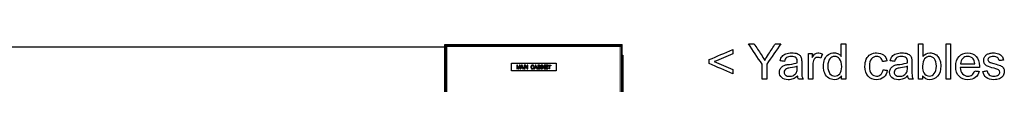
# Model space of a CAD drawing. Header units: inches. Extents: x 0 to 23760, y -13 to 16800.
# Tile 153 of 256: x 6557 to 9333, y 14467 to 14582. Entities that reach past the tile are written whole.
import ezdxf

# ---------------------------------------------------------------- set-up
doc = ezdxf.new("R2010")
doc.units = ezdxf.units.IN
doc.layers.add('1', color=7, linetype='Continuous', true_color=0xffffff)

msp = doc.modelspace()

# ---------------------------------------------------------------- linework, layer by layer
at = {"layer": '1', "color": 2, "linetype": 'Continuous', "lineweight": 25}
for p, q in [((7755.501, 13779.302), (7755.501, 14579.302)), ((7755.501, 14579.302), (8255.501, 14579.302)), ((7758.001, 14576.802), (8253.001, 14576.802)), ((7761.001, 14573.802), (7758.001, 14576.802)), ((7758.001, 13781.802), (7758.001, 14576.802)), ((8250.001, 14573.802), (8253.001, 14576.802)), ((8253.001, 14576.802), (8253.001, 13781.802)), ((8255.501, 13779.302), (8255.501, 14579.302)), ((7755.484, 14571.802), (3478.261, 14571.802)), ((8255.501, 14549.27), (8257.001, 14549.27)), ((8257.001, 14549.27), (8257.001, 14386.27)), ((7943.001, 14504.802), (7943.001, 14526.802)), ((7943.001, 14526.802), (8069.001, 14526.802)), ((7960.027, 14520.887), (7958.001, 14520.887)), ((7958.001, 14520.887), (7958.001, 14510.716)), ((7962.434, 14513.686), (7960.027, 14520.887)), ((7965.896, 14520.887), (7963.461, 14513.81)), ((7967.707, 14520.887), (7965.896, 14520.887)), ((7967.707, 14510.771), (7967.707, 14520.887)), ((7971.592, 14520.887), (7967.707, 14510.771)), ((7973.042, 14520.887), (7971.592, 14520.887)), ((7977.204, 14510.716), (7973.042, 14520.887)), ((7979.896, 14520.887), (7978.55, 14520.887)), ((7978.55, 14520.887), (7978.55, 14510.716)), ((7979.896, 14510.716), (7979.896, 14520.887)), ((7982.359, 14520.887), (7980.978, 14520.887)), ((7980.978, 14520.887), (7980.978, 14510.716)), ((7987.701, 14512.895), (7982.359, 14520.887)), ((7987.701, 14520.887), (7987.701, 14512.895)), ((7988.991, 14520.887), (7987.701, 14520.887)), ((7988.991, 14510.716), (7988.991, 14520.887)), ((8010.852, 14520.887), (8006.946, 14510.716)), ((8012.301, 14520.887), (8010.852, 14520.887)), ((8016.464, 14510.716), (8012.301, 14520.887)), ((8017.525, 14520.887), (8017.525, 14510.716)), ((8021.341, 14520.887), (8017.525, 14520.887)), ((8026.53, 14520.887), (8026.53, 14510.716)), ((8027.876, 14520.887), (8026.53, 14520.887)), ((8027.876, 14510.716), (8027.876, 14520.887)), ((8028.959, 14520.887), (8028.959, 14510.716)), ((8030.339, 14520.887), (8028.959, 14520.887)), ((8035.681, 14512.895), (8030.339, 14520.887)), ((8035.681, 14520.887), (8035.681, 14512.895)), ((8036.972, 14520.887), (8035.681, 14520.887)), ((8036.972, 14510.716), (8036.972, 14520.887)), ((8038.095, 14520.894), (8038.095, 14510.723)), ((8045.449, 14520.894), (8038.095, 14520.894)), ((8045.449, 14519.701), (8045.449, 14520.894)), ((8046.018, 14520.887), (8054.079, 14520.887)), ((8046.018, 14519.687), (8046.018, 14520.887)), ((8054.079, 14520.887), (8054.079, 14519.687)), ((8069.001, 14526.802), (8069.001, 14504.802)), ((8069.001, 14504.802), (7943.001, 14504.802)), ((7958.001, 14510.716), (7959.298, 14510.716)), ((7959.298, 14510.716), (7959.298, 14519.374)), ((7959.298, 14519.374), (7962.24, 14510.716)), ((7962.24, 14510.716), (7963.454, 14510.716)), ((7963.454, 14510.716), (7966.409, 14519.229)), ((7966.409, 14519.229), (7966.409, 14510.716)), ((7966.409, 14510.716), (7969.115, 14510.716)), ((7969.115, 14510.716), (7970.232, 14513.797)), ((7970.232, 14513.797), (7974.485, 14513.797)), ((7970.621, 14514.893), (7971.738, 14517.876)), ((7974.068, 14514.893), (7970.621, 14514.893)), ((7973.007, 14517.709), (7974.068, 14514.893)), ((7974.485, 14513.797), (7975.671, 14510.716)), ((7975.671, 14510.716), (7977.204, 14510.716)), ((7978.55, 14510.716), (7979.896, 14510.716)), ((7980.978, 14510.716), (7982.269, 14510.716)), ((7982.269, 14518.708), (7987.611, 14510.716)), ((7982.269, 14510.716), (7982.269, 14518.708)), ((7987.611, 14510.716), (7988.991, 14510.716)), ((8005.468, 14517.786), (8006.793, 14518.098)), ((8006.967, 14513.941), (8005.633, 14514.282)), ((8006.946, 14510.716), (8008.375, 14510.716)), ((8008.375, 14510.716), (8009.492, 14513.797)), ((8009.492, 14513.797), (8013.744, 14513.797)), ((8009.88, 14514.893), (8010.997, 14517.876)), ((8013.328, 14514.893), (8009.88, 14514.893)), ((8012.267, 14517.709), (8013.328, 14514.893)), ((8013.744, 14513.797), (8014.931, 14510.716)), ((8014.931, 14510.716), (8016.464, 14510.716)), ((8017.525, 14510.716), (8021.404, 14510.716)), ((8018.871, 14519.687), (8020.904, 14519.687)), ((8018.871, 14516.613), (8018.871, 14519.687)), ((8021.071, 14516.613), (8018.871, 14516.613)), ((8018.871, 14515.413), (8021.223, 14515.413)), ((8018.871, 14511.917), (8018.871, 14515.413)), ((8021.404, 14511.917), (8018.871, 14511.917)), ((8026.53, 14510.716), (8027.876, 14510.716)), ((8028.959, 14510.716), (8030.249, 14510.716)), ((8030.249, 14518.708), (8035.591, 14510.716)), ((8030.249, 14510.716), (8030.249, 14518.708)), ((8035.591, 14510.716), (8036.972, 14510.716)), ((8038.095, 14510.723), (8045.685, 14510.723)), ((8039.441, 14519.701), (8045.449, 14519.701)), ((8039.441, 14516.572), (8039.441, 14519.701)), ((8045.068, 14516.572), (8039.441, 14516.572)), ((8039.441, 14515.378), (8045.068, 14515.378)), ((8039.441, 14511.917), (8039.441, 14515.378)), ((8045.685, 14511.917), (8039.441, 14511.917)), ((8045.068, 14515.378), (8045.068, 14516.572)), ((8045.685, 14510.723), (8045.685, 14511.917)), ((8049.369, 14519.687), (8046.018, 14519.687)), ((8049.369, 14510.716), (8049.369, 14519.687)), ((8050.715, 14510.716), (8049.369, 14510.716)), ((8054.079, 14519.687), (8050.715, 14519.687)), ((8050.715, 14519.687), (8050.715, 14510.716))]:
    msp.add_line(p, q, dxfattribs=at)
at = {"layer": '1', "color": 110, "linetype": 'Continuous', "lineweight": 13}
for p, q in [((8250.001, 14573.802), (7761.001, 14573.802)), ((7761.001, 14573.802), (7761.001, 13784.802)), ((8250.001, 13784.802), (8250.001, 14573.802))]:
    msp.add_line(p, q, dxfattribs=at)
at = {"layer": '1', "color": 2, "linetype": 'Continuous', "lineweight": 25}
for points, degree in [([(8649.859, 14524.165), (8637.008, 14543.377), (8624.157, 14562.59), (8611.307, 14581.802)], 3), ([(8611.307, 14581.802), (8616.67, 14581.802), (8622.034, 14581.802), (8627.398, 14581.802)], 3), ([(8702.993, 14581.802), (8689.69, 14562.59), (8676.387, 14543.377), (8663.085, 14524.165)], 3), ([(8687.567, 14581.802), (8692.709, 14581.802), (8697.851, 14581.802), (8702.993, 14581.802)], 3), ([(8873.318, 14581.802), (8877.394, 14581.802), (8881.47, 14581.802), (8885.546, 14581.802)], 3), ([(8873.318, 14545.91), (8873.318, 14557.874), (8873.318, 14569.838), (8873.318, 14581.802)], 3), ([(8885.546, 14581.802), (8885.546, 14548.468), (8885.546, 14515.135), (8885.546, 14481.802)], 3), ([(9091.123, 14581.802), (9095.216, 14581.802), (9099.309, 14581.802), (9103.402, 14581.802)], 3), ([(9091.123, 14481.802), (9091.123, 14515.135), (9091.123, 14548.468), (9091.123, 14581.802)], 3), ([(9103.402, 14581.802), (9103.402, 14569.906), (9103.402, 14558.01), (9103.402, 14546.115)], 3), ([(9168.61, 14481.802), (9168.61, 14515.135), (9168.61, 14548.468), (9168.61, 14581.802)], 3), ([(9168.61, 14581.802), (9172.704, 14581.802), (9176.797, 14581.802), (9180.89, 14581.802)], 3), ([(9180.89, 14581.802), (9180.89, 14548.468), (9180.89, 14515.135), (9180.89, 14481.802)], 3), ([(8500.69, 14536.982), (8522.768, 14546.302), (8544.845, 14555.623), (8566.922, 14564.943)], 3), ([(8566.922, 14552.74), (8549.415, 14545.552), (8531.909, 14538.363), (8514.402, 14531.175)], 3), ([(8566.922, 14564.943), (8566.922, 14560.876), (8566.922, 14556.808), (8566.922, 14552.74)], 3), ([(8780.481, 14481.802), (8780.481, 14505.951), (8780.481, 14530.1), (8780.481, 14554.25)], 3), ([(8780.481, 14554.25), (8784.164, 14554.25), (8787.848, 14554.25), (8791.532, 14554.25)], 3), ([(8791.532, 14554.25), (8791.532, 14550.583), (8791.532, 14546.916), (8791.532, 14543.25)], 3), ([(8819.826, 14551.922), (8818.419, 14548.127), (8817.012, 14544.333), (8815.605, 14540.538)], 3), ([(9276.976, 14543.966), (9278.434, 14546.729), (9280.455, 14549.006), (9283.013, 14550.822)], 3), ([(8002.776, 14521.06), (7997.975, 14521.06), (7997.975, 14515.878)], 2), ([(8006.793, 14518.098), (8005.932, 14521.06), (8002.776, 14521.06)], 2), ([(8024.713, 14518.285), (8024.713, 14520.887), (8021.341, 14520.887)], 2), ([(8500.69, 14525.521), (8500.69, 14529.341), (8500.69, 14533.162), (8500.69, 14536.982)], 3), ([(8566.922, 14497.228), (8544.845, 14506.659), (8522.768, 14516.09), (8500.69, 14525.521)], 3), ([(8514.402, 14531.175), (8531.909, 14523.927), (8549.415, 14516.678), (8566.922, 14509.43)], 3), ([(8649.859, 14481.802), (8649.859, 14495.923), (8649.859, 14510.044), (8649.859, 14524.165)], 3), ([(8663.085, 14524.165), (8663.085, 14510.044), (8663.085, 14495.923), (8663.085, 14481.802)], 3), ([(8700.869, 14533.58), (8701.969, 14538.722), (8703.76, 14542.866), (8706.267, 14546.012)], 3), ([(8712.867, 14531.942), (8708.868, 14532.488), (8704.869, 14533.034), (8700.869, 14533.58)], 3), ([(9001.841, 14532.966), (8997.859, 14532.352), (8993.877, 14531.738), (8989.895, 14531.124)], 3), ([(9011.46, 14533.58), (9012.56, 14538.722), (9014.351, 14542.866), (9016.858, 14546.012)], 3), ([(9023.458, 14531.942), (9019.459, 14532.488), (9015.46, 14533.034), (9011.46, 14533.58)], 3), ([(9209.209, 14524.984), (9222.691, 14524.984), (9236.172, 14524.984), (9249.654, 14524.984)], 3), ([(9288.13, 14532.147), (9289.127, 14530.817), (9290.688, 14529.742), (9292.837, 14528.872)], 3), ([(9330.135, 14535.549), (9326.136, 14535.004), (9322.137, 14534.458), (9318.137, 14533.912)], 3), ([(7962.92, 14512.18), (7962.767, 14512.68), (7962.434, 14513.686)], 2), ([(7963.461, 14513.81), (7963.093, 14512.735), (7962.92, 14512.18)], 2), ([(7971.738, 14517.876), (7972.091, 14518.84), (7972.286, 14519.818)], 2), ([(7972.286, 14519.818), (7972.521, 14518.993), (7973.007, 14517.709)], 2), ([(7997.975, 14515.878), (7997.975, 14510.543), (8002.755, 14510.543)], 2), ([(7999.375, 14515.885), (7999.375, 14519.909), (8002.76, 14519.909)], 2), ([(8002.656, 14511.695), (7999.375, 14511.695), (7999.375, 14515.885)], 2), ([(8005.633, 14514.282), (8005.073, 14511.695), (8002.656, 14511.695)], 2), ([(8002.755, 14510.543), (8006.099, 14510.542), (8006.967, 14513.941)], 2), ([(8002.76, 14519.909), (8004.8, 14519.907), (8005.468, 14517.786)], 2), ([(8010.997, 14517.876), (8011.351, 14518.84), (8011.545, 14519.818)], 2), ([(8011.545, 14519.818), (8011.781, 14518.993), (8012.267, 14517.709)], 2), ([(8020.904, 14519.687), (8023.388, 14519.687), (8023.388, 14518.126)], 2), ([(8022.354, 14516.731), (8021.966, 14516.613), (8021.071, 14516.613)], 2), ([(8021.223, 14515.413), (8023.811, 14515.413), (8023.811, 14513.665)], 2), ([(8021.404, 14510.716), (8025.205, 14510.716), (8025.205, 14513.665)], 2), ([(8022.319, 14511.965), (8022.056, 14511.917), (8021.404, 14511.917)], 2), ([(8023.811, 14513.665), (8023.811, 14512.232), (8022.319, 14511.965)], 2), ([(8023.388, 14518.126), (8023.388, 14517.039), (8022.354, 14516.731)], 2), ([(8023.291, 14516.128), (8024.713, 14516.832), (8024.713, 14518.285)], 2), ([(8025.205, 14513.665), (8025.205, 14515.566), (8023.291, 14516.128)], 2), ([(8566.922, 14509.43), (8566.922, 14505.363), (8566.922, 14501.295), (8566.922, 14497.228)], 3), ([(8729.112, 14513.523), (8724.072, 14512.781), (8720.491, 14511.963), (8718.393, 14511.067)], 3), ([(8749.168, 14518.154), (8744.717, 14516.337), (8738.014, 14514.802), (8729.112, 14513.523)], 3), ([(8990.918, 14508.33), (8994.943, 14507.81), (8998.968, 14507.29), (9002.993, 14506.77)], 3), ([(9039.703, 14513.523), (9034.663, 14512.781), (9031.082, 14511.963), (9028.984, 14511.067)], 3), ([(9059.759, 14518.154), (9055.308, 14516.337), (9048.605, 14514.802), (9039.703, 14513.523)], 3), ([(9262.548, 14514.879), (9244.538, 14514.879), (9226.528, 14514.879), (9208.518, 14514.879)], 3), ([(9241.954, 14493.8), (9245.126, 14496.179), (9247.659, 14499.939), (9249.526, 14505.132)], 3), ([(9249.526, 14505.132), (9253.756, 14504.612), (9257.985, 14504.092), (9262.215, 14503.572)], 3), ([(9272.704, 14503.418), (9276.754, 14504.058), (9280.805, 14504.697), (9284.855, 14505.337)], 3), ([(8663.085, 14481.802), (8658.676, 14481.802), (8654.267, 14481.802), (8649.859, 14481.802)], 3), ([(8750.191, 14490.73), (8745.638, 14486.867), (8741.263, 14484.13), (8737.068, 14482.543)], 3), ([(8752.647, 14481.802), (8751.368, 14484.334), (8750.55, 14487.327), (8750.191, 14490.73)], 3), ([(8765.464, 14481.802), (8761.192, 14481.802), (8756.919, 14481.802), (8752.647, 14481.802)], 3), ([(8792.76, 14481.802), (8788.667, 14481.802), (8784.574, 14481.802), (8780.481, 14481.802)], 3), ([(8874.136, 14481.802), (8874.136, 14484.846), (8874.136, 14487.89), (8874.136, 14490.934)], 3), ([(8885.546, 14481.802), (8881.743, 14481.802), (8877.939, 14481.802), (8874.136, 14481.802)], 3), ([(9060.782, 14490.73), (9056.229, 14486.867), (9051.854, 14484.13), (9047.659, 14482.543)], 3), ([(9063.238, 14481.802), (9061.959, 14484.334), (9061.141, 14487.327), (9060.782, 14490.73)], 3), ([(9076.055, 14481.802), (9071.783, 14481.802), (9067.51, 14481.802), (9063.238, 14481.802)], 3), ([(9102.532, 14481.802), (9098.729, 14481.802), (9094.926, 14481.802), (9091.123, 14481.802)], 3), ([(9102.532, 14490.883), (9102.532, 14487.856), (9102.532, 14484.829), (9102.532, 14481.802)], 3), ([(9180.89, 14481.802), (9176.797, 14481.802), (9172.704, 14481.802), (9168.61, 14481.802)], 3)]:
    msp.add_open_spline(points, degree=degree, dxfattribs=at)
for points, knots in [([(8627.398, 14581.802), (8633.972, 14571.748), (8640.607, 14561.733), (8650.754, 14546.012), (8654.157, 14540.384), (8657.278, 14534.731)], [0, 0, 0, 0, 0.64200119, 0.64200119, 1, 1, 1, 1]), ([(8657.278, 14534.731), (8660.296, 14539.975), (8663.899, 14545.878), (8674.656, 14562.206), (8681.112, 14572.004), (8687.567, 14581.802)], [0, 0, 0, 0, 0.39991163, 0.39991163, 1, 1, 1, 1]), ([(8706.267, 14546.012), (8708.749, 14549.185), (8712.376, 14551.629), (8721.821, 14555.017), (8727.321, 14555.887), (8739.728, 14555.887), (8744.746, 14555.154), (8752.494, 14552.229), (8755.346, 14550.423), (8758.966, 14545.987), (8760.245, 14543.224), (8760.961, 14539.847)], [0, 0, 0, 0, 0.20172981, 0.20172981, 0.40214746, 0.40214746, 0.60174034, 0.60174034, 0.80018246, 0.80018246, 1, 1, 1, 1]), ([(8791.532, 14543.25), (8794.346, 14548.392), (8796.955, 14551.794), (8801.714, 14555.068), (8804.349, 14555.887), (8811.358, 14555.887), (8815.553, 14554.557), (8819.826, 14551.922)], [0, 0, 0, 0, 0.29015544, 0.29015544, 0.58031088, 0.58031088, 1, 1, 1, 1]), ([(8874.136, 14490.934), (8869.557, 14483.746), (8862.803, 14480.164), (8848.119, 14480.164), (8842.818, 14481.78), (8833.103, 14488.12), (8829.368, 14492.572), (8824.047, 14503.981), (8822.716, 14510.53), (8822.716, 14525.189), (8823.928, 14531.734), (8828.728, 14543.531), (8832.349, 14548.051), (8841.98, 14554.301), (8847.377, 14555.887), (8857.713, 14555.887), (8861.601, 14554.966), (8868.406, 14551.282), (8871.194, 14548.878), (8873.318, 14545.91)], [0, 0, 0, 0, 0.173777, 0.173777, 0.28581089, 0.28581089, 0.39798651, 0.39798651, 0.51016213, 0.51016213, 0.61963007, 0.61963007, 0.72950596, 0.72950596, 0.83911485, 0.83911485, 0.91955742, 0.91955742, 1, 1, 1, 1]), ([(9002.993, 14506.77), (9001.662, 14498.455), (8998.297, 14491.919), (8987.413, 14482.518), (8980.762, 14480.164), (8962.931, 14480.164), (8954.963, 14483.426), (8942.901, 14496.358), (8939.882, 14505.644), (8939.882, 14525.572), (8941.156, 14532.416), (8946.38, 14544.145), (8950.308, 14548.565), (8960.91, 14554.403), (8966.666, 14555.887), (8980.762, 14555.887), (8987.206, 14553.888), (8997.211, 14545.936), (9000.409, 14540.282), (9001.841, 14532.966)], [0, 0, 0, 0, 0.11153638, 0.11153638, 0.22337314, 0.22337314, 0.3629887, 0.3629887, 0.50287975, 0.50287975, 0.59338009, 0.59338009, 0.68369666, 0.68369666, 0.77382862, 0.77382862, 0.88723236, 0.88723236, 1, 1, 1, 1]), ([(9016.858, 14546.012), (9019.34, 14549.185), (9022.967, 14551.629), (9032.412, 14555.017), (9037.912, 14555.887), (9050.319, 14555.887), (9055.337, 14555.154), (9063.085, 14552.229), (9065.937, 14550.423), (9069.557, 14545.987), (9070.836, 14543.224), (9071.552, 14539.847)], [0, 0, 0, 0, 0.20172981, 0.20172981, 0.40214746, 0.40214746, 0.60174034, 0.60174034, 0.80018246, 0.80018246, 1, 1, 1, 1]), ([(9103.402, 14546.115), (9108.595, 14552.638), (9115.221, 14555.887), (9127.705, 14555.887), (9131.921, 14554.98), (9139.882, 14551.385), (9143.172, 14548.864), (9148.298, 14542.354), (9150.312, 14538.438), (9153.236, 14529.256), (9153.952, 14524.344), (9153.952, 14506.693), (9150.882, 14497.1), (9138.603, 14483.541), (9131.235, 14480.164), (9114.095, 14480.164), (9107.393, 14483.72), (9102.532, 14490.883)], [0, 0, 0, 0, 0.14116084, 0.14116084, 0.21938373, 0.21938373, 0.29700251, 0.29700251, 0.37432445, 0.37432445, 0.45125608, 0.45125608, 0.63453437, 0.63453437, 0.81781265, 0.81781265, 1, 1, 1, 1]), ([(9262.215, 14503.572), (9260.194, 14496.153), (9256.494, 14490.385), (9245.663, 14482.211), (9238.756, 14480.164), (9219.749, 14480.164), (9211.371, 14483.425), (9198.925, 14496.486), (9195.83, 14505.618), (9195.83, 14529.589), (9198.976, 14539.054), (9211.511, 14552.51), (9219.672, 14555.887), (9239.345, 14555.887), (9247.275, 14552.587), (9259.554, 14539.387), (9262.624, 14530.126), (9262.624, 14517.437), (9262.599, 14516.337), (9262.548, 14514.879)], [0, 0, 0, 0, 0.10292701, 0.10292701, 0.206164, 0.206164, 0.33607317, 0.33607317, 0.46571564, 0.46571564, 0.59957642, 0.59957642, 0.73343719, 0.73343719, 0.86284735, 0.86284735, 0.99225751, 0.99225751, 1, 1, 1, 1]), ([(9283.013, 14550.822), (9284.906, 14552.229), (9287.523, 14553.408), (9294.116, 14555.401), (9297.646, 14555.887), (9307.111, 14555.887), (9312.1, 14555.068), (9320.695, 14551.794), (9323.88, 14549.577), (9327.961, 14543.966), (9329.368, 14540.231), (9330.135, 14535.549)], [0, 0, 0, 0, 0.1533584, 0.1533584, 0.30704293, 0.30704293, 0.53756972, 0.53756972, 0.76809651, 0.76809651, 1, 1, 1, 1]), ([(8737.068, 14482.543), (8732.847, 14480.957), (8728.344, 14480.164), (8715.553, 14480.164), (8709.439, 14482.109), (8700.895, 14489.886), (8698.746, 14494.848), (8698.746, 14504.442), (8699.575, 14507.685), (8702.788, 14513.549), (8704.923, 14515.885), (8710.13, 14519.458), (8713.072, 14520.789), (8716.346, 14521.71)], [0, 0, 0, 0, 0.13922287, 0.13922287, 0.36831446, 0.36831446, 0.59740605, 0.59740605, 0.73080116, 0.73080116, 0.86509356, 0.86509356, 1, 1, 1, 1]), ([(8749.168, 14527.772), (8749.219, 14529.461), (8749.245, 14530.535), (8749.245, 14535.984), (8748.081, 14539.529), (8742.619, 14544.324), (8737.963, 14545.705), (8725.991, 14545.705), (8721.744, 14544.708), (8716.219, 14540.666), (8714.198, 14537.084), (8712.867, 14531.942)], [0, 0, 0, 0, 0.01739916, 0.01739916, 0.21800118, 0.21800118, 0.49068665, 0.49068665, 0.74534333, 0.74534333, 1, 1, 1, 1]), ([(8716.346, 14521.71), (8718.777, 14522.349), (8722.408, 14522.974), (8737.17, 14524.728), (8744.487, 14526.135), (8749.168, 14527.772)], [0, 0, 0, 0, 0.32934662, 0.32934662, 1, 1, 1, 1]), ([(8760.961, 14539.847), (8761.371, 14537.749), (8761.575, 14533.989), (8761.575, 14523.082), (8761.575, 14517.625), (8761.575, 14500.732), (8761.856, 14493.522), (8762.88, 14487.481), (8763.929, 14484.564), (8765.464, 14481.802)], [0, 0, 0, 0, 0.16140093, 0.16140093, 0.32305445, 0.32305445, 0.66176908, 0.66176908, 1, 1, 1, 1]), ([(8815.605, 14540.538), (8812.611, 14542.303), (8809.593, 14543.198), (8803.914, 14543.198), (8801.5, 14542.392), (8797.237, 14539.156), (8795.715, 14536.901), (8793.425, 14529.691), (8792.76, 14524.907), (8792.76, 14507.094), (8792.76, 14494.448), (8792.76, 14481.802)], [0, 0, 0, 0, 0.13413947, 0.13413947, 0.25452105, 0.25452105, 0.37398742, 0.37398742, 0.55558801, 0.55558801, 1, 1, 1, 1]), ([(8868.61, 14538.747), (8864.799, 14543.403), (8860.092, 14545.705), (8849.04, 14545.705), (8844.487, 14543.48), (8837.17, 14534.577), (8835.328, 14527.542), (8835.328, 14508.663), (8837.273, 14501.73), (8841.187, 14497.151)], [0, 0, 0, 0, 0.25728867, 0.25728867, 0.50752834, 0.50752834, 0.757768, 0.757768, 1, 1, 1, 1]), ([(8841.187, 14497.151), (8845.101, 14492.546), (8849.731, 14490.269), (8860.399, 14490.269), (8864.95, 14492.467), (8872.473, 14501.218), (8874.341, 14507.921), (8874.341, 14526.851), (8872.42, 14534.094), (8868.61, 14538.747)], [0, 0, 0, 0, 0.24294549, 0.24294549, 0.48705898, 0.48705898, 0.73105255, 0.73105255, 1, 1, 1, 1]), ([(8989.895, 14531.124), (8988.743, 14535.984), (8986.748, 14539.642), (8980.967, 14544.554), (8977.487, 14545.782), (8967.203, 14545.782), (8962.164, 14543.557), (8954.438, 14534.705), (8952.519, 14527.696), (8952.519, 14508.356), (8954.359, 14501.272), (8961.831, 14492.469), (8966.692, 14490.269), (8977.513, 14490.269), (8981.542, 14491.741), (8988.002, 14497.637), (8990.048, 14502.19), (8990.918, 14508.33)], [0, 0, 0, 0, 0.09478534, 0.09478534, 0.18957068, 0.18957068, 0.33293351, 0.33293351, 0.47629634, 0.47629634, 0.62195298, 0.62195298, 0.76753241, 0.76753241, 0.88399596, 0.88399596, 1, 1, 1, 1]), ([(9047.659, 14482.543), (9043.438, 14480.957), (9038.935, 14480.164), (9026.144, 14480.164), (9020.03, 14482.109), (9011.486, 14489.886), (9009.337, 14494.848), (9009.337, 14504.442), (9010.166, 14507.685), (9013.379, 14513.549), (9015.514, 14515.885), (9020.721, 14519.458), (9023.663, 14520.789), (9026.937, 14521.71)], [0, 0, 0, 0, 0.13922287, 0.13922287, 0.36831446, 0.36831446, 0.59740605, 0.59740605, 0.73080116, 0.73080116, 0.86509356, 0.86509356, 1, 1, 1, 1]), ([(9059.759, 14527.772), (9059.81, 14529.461), (9059.836, 14530.535), (9059.836, 14535.984), (9058.671, 14539.529), (9053.21, 14544.324), (9048.554, 14545.705), (9036.582, 14545.705), (9032.335, 14544.708), (9026.809, 14540.666), (9024.789, 14537.084), (9023.458, 14531.942)], [0, 0, 0, 0, 0.01739916, 0.01739916, 0.21800118, 0.21800118, 0.49068665, 0.49068665, 0.74534333, 0.74534333, 1, 1, 1, 1]), ([(9026.937, 14521.71), (9029.368, 14522.349), (9032.999, 14522.974), (9047.761, 14524.728), (9055.078, 14526.135), (9059.759, 14527.772)], [0, 0, 0, 0, 0.32934662, 0.32934662, 1, 1, 1, 1]), ([(9071.552, 14539.847), (9071.962, 14537.749), (9072.166, 14533.989), (9072.166, 14523.082), (9072.166, 14517.625), (9072.166, 14500.732), (9072.447, 14493.522), (9073.471, 14487.481), (9074.52, 14484.564), (9076.055, 14481.802)], [0, 0, 0, 0, 0.16140093, 0.16140093, 0.32305445, 0.32305445, 0.66176908, 0.66176908, 1, 1, 1, 1]), ([(9135.789, 14539.029), (9132.028, 14543.531), (9127.5, 14545.782), (9116.807, 14545.782), (9112.166, 14543.442), (9104.349, 14534.142), (9102.379, 14527.389), (9102.379, 14509.891), (9103.581, 14503.597), (9105.935, 14499.735)], [0, 0, 0, 0, 0.24896002, 0.24896002, 0.50031389, 0.50031389, 0.75234855, 0.75234855, 1, 1, 1, 1]), ([(9105.935, 14499.735), (9109.797, 14493.416), (9115.016, 14490.269), (9126.989, 14490.269), (9131.619, 14492.597), (9139.447, 14501.909), (9141.417, 14508.867), (9141.417, 14527.542), (9139.539, 14534.539), (9135.789, 14539.029)], [0, 0, 0, 0, 0.28902584, 0.28902584, 0.52427944, 0.52427944, 0.75953303, 0.75953303, 1, 1, 1, 1]), ([(9249.654, 14524.984), (9249.117, 14531.073), (9247.548, 14535.644), (9241.11, 14543.429), (9236.019, 14545.782), (9224.175, 14545.782), (9219.404, 14543.902), (9211.742, 14536.342), (9209.618, 14531.303), (9209.209, 14524.984)], [0, 0, 0, 0, 0.18643702, 0.18643702, 0.47557822, 0.47557822, 0.73735216, 0.73735216, 1, 1, 1, 1]), ([(9284.855, 14505.337), (9285.52, 14500.476), (9287.441, 14496.744), (9293.655, 14491.548), (9298.004, 14490.269), (9309.235, 14490.269), (9313.441, 14491.382), (9318.879, 14496), (9320.261, 14498.686), (9320.261, 14504.57), (9319.041, 14506.758), (9314.939, 14509.43), (9310.77, 14510.812), (9295.088, 14514.777), (9288.836, 14516.726), (9281.888, 14520.047), (9279.245, 14522.345), (9275.646, 14528.207), (9274.75, 14531.456), (9274.75, 14538.235), (9275.492, 14541.229), (9276.976, 14543.966)], [0, 0, 0, 0, 0.11222426, 0.11222426, 0.22545145, 0.22545145, 0.33919566, 0.33919566, 0.45231851, 0.45231851, 0.55422256, 0.55422256, 0.62550831, 0.62550831, 0.72164773, 0.72164773, 0.81806124, 0.81806124, 0.91349327, 0.91349327, 1, 1, 1, 1]), ([(9318.137, 14533.912), (9317.6, 14537.647), (9316.011, 14540.56), (9310.77, 14544.733), (9307.086, 14545.782), (9296.674, 14545.782), (9292.648, 14544.874), (9287.823, 14541.126), (9286.62, 14538.952), (9286.62, 14534.859), (9287.132, 14533.426), (9288.13, 14532.147)], [0, 0, 0, 0, 0.19498444, 0.19498444, 0.39207231, 0.39207231, 0.62394039, 0.62394039, 0.8542769, 0.8542769, 1, 1, 1, 1]), ([(9292.837, 14528.872), (9294.065, 14528.412), (9297.666, 14527.341), (9312.356, 14523.398), (9318.409, 14521.483), (9325.275, 14518.563), (9327.986, 14516.414), (9329.93, 14513.574)], [0, 0, 0, 0, 0.25783975, 0.25783975, 0.62942163, 0.62942163, 1, 1, 1, 1]), ([(8718.393, 14511.067), (8716.321, 14510.146), (8714.672, 14508.824), (8712.432, 14505.311), (8711.844, 14503.367), (8711.844, 14497.969), (8713.11, 14495.247), (8718.06, 14490.858), (8721.668, 14489.783), (8731.184, 14489.783), (8735.379, 14490.806), (8742.747, 14494.951), (8745.459, 14497.79), (8747.198, 14501.372)], [0, 0, 0, 0, 0.12145343, 0.12145343, 0.24416853, 0.24416853, 0.43341591, 0.43341591, 0.62363355, 0.62363355, 0.81181677, 0.81181677, 1, 1, 1, 1]), ([(8747.198, 14501.372), (8748.503, 14504.16), (8749.168, 14508.253), (8749.168, 14515.152), (8749.168, 14516.653), (8749.168, 14518.154)], [0, 0, 0, 0, 0.78244747, 0.78244747, 1, 1, 1, 1]), ([(9028.984, 14511.067), (9026.912, 14510.146), (9025.263, 14508.824), (9023.023, 14505.311), (9022.435, 14503.367), (9022.435, 14497.969), (9023.701, 14495.247), (9028.651, 14490.858), (9032.258, 14489.783), (9041.775, 14489.783), (9045.97, 14490.806), (9053.338, 14494.951), (9056.05, 14497.79), (9057.789, 14501.372)], [0, 0, 0, 0, 0.12145343, 0.12145343, 0.24416853, 0.24416853, 0.43341591, 0.43341591, 0.62363355, 0.62363355, 0.81181677, 0.81181677, 1, 1, 1, 1]), ([(9057.789, 14501.372), (9059.094, 14504.16), (9059.759, 14508.253), (9059.759, 14515.152), (9059.759, 14516.653), (9059.759, 14518.154)], [0, 0, 0, 0, 0.78244747, 0.78244747, 1, 1, 1, 1]), ([(9208.518, 14514.879), (9208.979, 14506.923), (9211.243, 14500.847), (9219.314, 14492.367), (9224.379, 14490.269), (9234.919, 14490.269), (9238.756, 14491.446), (9241.954, 14493.8)], [0, 0, 0, 0, 0.36346586, 0.36346586, 0.7280825, 0.7280825, 1, 1, 1, 1]), ([(9329.93, 14513.574), (9331.9, 14510.76), (9332.872, 14507.256), (9332.872, 14498.993), (9331.658, 14495.138), (9326.912, 14487.89), (9323.458, 14485.102), (9314.453, 14481.162), (9309.363, 14480.164), (9294.269, 14480.164), (9287.081, 14482.109), (9277.206, 14489.937), (9274.059, 14495.744), (9272.704, 14503.418)], [0, 0, 0, 0, 0.1384103, 0.1384103, 0.27427317, 0.27427317, 0.41080822, 0.41080822, 0.54734327, 0.54734327, 0.77367163, 0.77367163, 1, 1, 1, 1])]:
    msp.add_open_spline(points, degree=3, knots=knots, dxfattribs=at)

doc.saveas('drawing.dxf')
